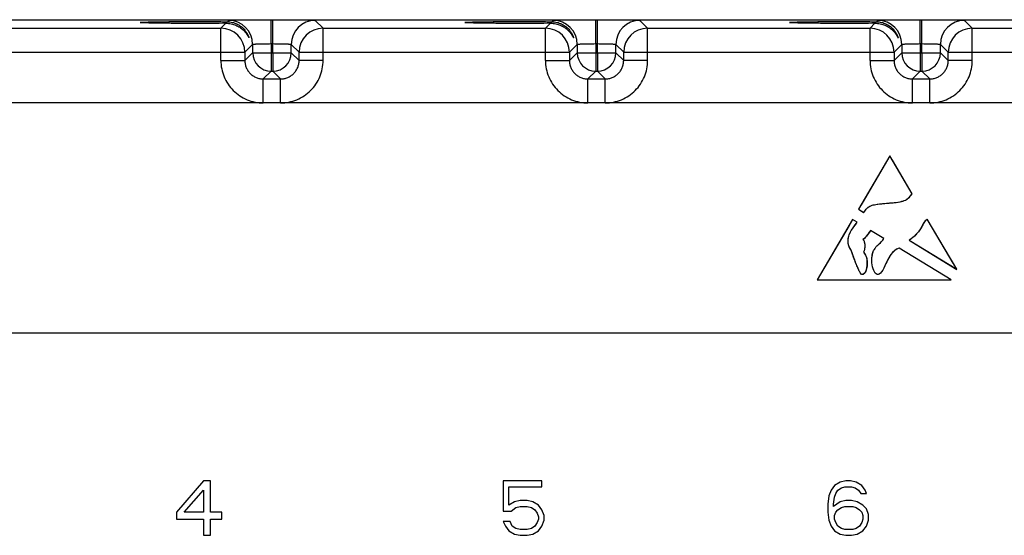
# Model space of a CAD drawing. Header units: inches. Extents: x 0 to 34, y 0 to 22.
# Tile 49 of 59: x 19.5 to 26, y 11.3 to 14.6. Entities that reach past the tile are written whole.
import ezdxf

# ---------------------------------------------------------------- set-up
doc = ezdxf.new("R2010")
doc.units = ezdxf.units.IN
doc.header["$LTSCALE"] = 1.87
doc.header["$MEASUREMENT"] = 0
doc.layers.get('0').update_dxf_attribs({"linetype": 'CONTINUOUS'})
doc.layers.add('03___PRT_ALL_CURVES', color=7, linetype='CONTINUOUS')

msp = doc.modelspace()

# ---------------------------------------------------------------- linework, layer by layer
at = {"color": 7, "linetype": 'CONTINUOUS'}
for p, q in [((13.3244, 14.6363), (30.0249, 14.6363)), ((20.8573, 14.5807), (20.8895, 14.6129)), ((20.8995, 14.6229), (20.908, 14.6314)), ((21.1839, 14.4802), (21.1839, 14.6361)), ((21.1839, 14.6361), (21.1951, 14.6361)), ((21.1951, 14.4802), (21.1951, 14.6361)), ((21.471, 14.6314), (21.5217, 14.5807)), ((22.9673, 14.5807), (22.9995, 14.6129)), ((23.0095, 14.6229), (23.018, 14.6314)), ((23.2939, 14.6361), (23.3051, 14.6361)), ((23.2939, 14.4802), (23.2939, 14.6361)), ((23.3051, 14.4802), (23.3051, 14.6361)), ((23.581, 14.6314), (23.6317, 14.5807)), ((25.0773, 14.5807), (25.1095, 14.6129)), ((25.1195, 14.6229), (25.128, 14.6314)), ((25.4039, 14.6361), (25.4151, 14.6361)), ((25.4039, 14.4802), (25.4039, 14.6361)), ((25.4151, 14.4802), (25.4151, 14.6361)), ((25.691, 14.6314), (25.7417, 14.5807)), ((19.4117, 14.5807), (20.8573, 14.5807)), ((20.8573, 14.3707), (20.8573, 14.5807)), ((21.5217, 14.5807), (22.9673, 14.5807)), ((21.5217, 14.3707), (21.5217, 14.5807)), ((22.9673, 14.3707), (22.9673, 14.5807)), ((23.6317, 14.5807), (25.0773, 14.5807)), ((23.6317, 14.3707), (23.6317, 14.5807)), ((25.0773, 14.3707), (25.0773, 14.5807)), ((25.7417, 14.5807), (27.1873, 14.5807)), ((25.7417, 14.3707), (25.7417, 14.5807)), ((21.0639, 14.4755), (21.0132, 14.4247)), ((21.0639, 14.4755), (21.0639, 14.4214)), ((21.1839, 14.4802), (21.1839, 14.4214)), ((21.1839, 14.4802), (21.1951, 14.4802)), ((21.1951, 14.4214), (21.1951, 14.4802)), ((21.315, 14.4214), (21.315, 14.4755)), ((21.315, 14.4755), (21.3658, 14.4247)), ((23.1739, 14.4755), (23.1232, 14.4247)), ((23.1739, 14.4755), (23.1739, 14.4214)), ((23.2939, 14.4802), (23.3051, 14.4802)), ((23.2939, 14.4802), (23.2939, 14.4214)), ((23.3051, 14.4214), (23.3051, 14.4802)), ((23.425, 14.4214), (23.425, 14.4755)), ((23.425, 14.4755), (23.4758, 14.4247)), ((25.2839, 14.4755), (25.2332, 14.4247)), ((25.2839, 14.4755), (25.2839, 14.4214)), ((25.4039, 14.4802), (25.4151, 14.4802)), ((25.4039, 14.4802), (25.4039, 14.4214)), ((25.4151, 14.4214), (25.4151, 14.4802)), ((25.535, 14.4214), (25.535, 14.4755)), ((25.535, 14.4755), (25.5858, 14.4247)), ((19.2558, 14.4247), (21.0132, 14.4247)), ((21.0132, 14.4247), (21.0132, 14.3707)), ((21.0639, 14.4214), (21.0132, 14.3707)), ((21.0639, 14.4214), (21.315, 14.4214)), ((21.1839, 14.4214), (21.1839, 14.3014)), ((21.1951, 14.4214), (21.1951, 14.3014)), ((21.315, 14.4214), (21.3658, 14.3707)), ((21.3658, 14.3707), (21.3658, 14.4247)), ((21.3658, 14.4247), (23.1232, 14.4247)), ((23.1232, 14.4247), (23.1232, 14.3707)), ((23.1739, 14.4214), (23.1232, 14.3707)), ((23.1739, 14.4214), (23.425, 14.4214)), ((23.2939, 14.4214), (23.2939, 14.3014)), ((23.3051, 14.4214), (23.3051, 14.3014)), ((23.425, 14.4214), (23.4758, 14.3707)), ((23.4758, 14.4247), (25.2332, 14.4247)), ((23.4758, 14.3707), (23.4758, 14.4247)), ((25.2332, 14.4247), (25.2332, 14.3707)), ((25.2839, 14.4214), (25.2332, 14.3707)), ((25.2839, 14.4214), (25.535, 14.4214)), ((25.4039, 14.4214), (25.4039, 14.3014)), ((25.4151, 14.4214), (25.4151, 14.3014)), ((25.535, 14.4214), (25.5858, 14.3707)), ((25.5858, 14.4247), (27.3432, 14.4247)), ((25.5858, 14.3707), (25.5858, 14.4247)), ((20.8573, 14.3707), (21.0132, 14.3707)), ((21.5217, 14.3707), (21.3658, 14.3707)), ((22.9673, 14.3707), (23.1232, 14.3707)), ((23.6317, 14.3707), (23.4758, 14.3707)), ((25.0773, 14.3707), (25.2332, 14.3707)), ((25.7417, 14.3707), (25.5858, 14.3707)), ((21.1839, 14.3014), (21.1332, 14.2507)), ((21.1839, 14.3014), (21.1951, 14.3014)), ((21.1951, 14.3014), (21.2458, 14.2507)), ((23.2939, 14.3014), (23.2432, 14.2507)), ((23.2939, 14.3014), (23.3051, 14.3014)), ((23.3051, 14.3014), (23.3558, 14.2507)), ((25.4039, 14.3014), (25.3532, 14.2507)), ((25.4039, 14.3014), (25.4151, 14.3014)), ((25.4151, 14.3014), (25.4658, 14.2507)), ((21.1332, 14.2507), (21.2458, 14.2507)), ((21.1332, 14.0947), (21.1332, 14.2507)), ((21.2458, 14.0947), (21.2458, 14.2507)), ((23.2432, 14.2507), (23.3558, 14.2507)), ((23.2432, 14.0947), (23.2432, 14.2507)), ((23.3558, 14.0947), (23.3558, 14.2507)), ((25.3532, 14.2507), (25.4658, 14.2507)), ((25.3532, 14.0947), (25.3532, 14.2507)), ((25.4658, 14.0947), (25.4658, 14.2507)), ((29.7792, 14.0947), (13.5587, 14.0947)), ((25.2071, 13.7507), (25.0031, 13.4025)), ((25.3522, 13.5038), (25.2071, 13.7507)), ((25.0031, 13.4025), (25.0375, 13.3815)), ((24.9639, 13.3364), (24.733, 12.9433)), ((24.9944, 13.3178), (24.9639, 13.3364)), ((25.6412, 13.0121), (25.4497, 13.3375)), ((25.1679, 13.2114), (25.0801, 13.2653)), ((25.3325, 13.2006), (25.6412, 13.0121)), ((25.1004, 13.1334), (25.1023, 13.1371)), ((25.1023, 13.1371), (25.1076, 13.1433)), ((25.6051, 12.9433), (25.2671, 13.1505)), ((24.733, 12.9433), (25.6051, 12.9433)), ((13.5587, 12.5987), (29.7792, 12.5987)), ((20.745, 11.6351), (20.5678, 11.4316)), ((20.7893, 11.6351), (20.745, 11.6351)), ((20.7893, 11.4316), (20.7893, 11.6351)), ((22.9436, 11.6351), (22.6926, 11.6351)), ((22.6926, 11.6351), (22.6926, 11.4391)), ((22.7295, 11.5974), (22.9436, 11.5974)), ((22.7295, 11.4768), (22.7295, 11.5974)), ((22.9436, 11.5974), (22.9436, 11.6351)), ((24.8469, 11.605), (24.8248, 11.5748)), ((24.8838, 11.6276), (24.8469, 11.605)), ((24.869, 11.5748), (24.8912, 11.5899)), ((24.9207, 11.6351), (24.8838, 11.6276)), ((24.8912, 11.5899), (24.9133, 11.5974)), ((24.9133, 11.5974), (24.9576, 11.5974)), ((24.9502, 11.6351), (24.9207, 11.6351)), ((24.9872, 11.6276), (24.9502, 11.6351)), ((24.9576, 11.5974), (24.9798, 11.5899)), ((24.9798, 11.5899), (25.0019, 11.5748)), ((25.0241, 11.605), (24.9872, 11.6276)), ((25.0462, 11.5748), (25.0241, 11.605)), ((20.6195, 11.4316), (20.745, 11.5748)), ((20.745, 11.5748), (20.745, 11.4316)), ((24.81, 11.5371), (24.8026, 11.4844)), ((24.8248, 11.5748), (24.81, 11.5371)), ((24.8395, 11.4844), (24.8469, 11.5296)), ((24.8469, 11.5296), (24.8543, 11.5522)), ((24.8543, 11.5522), (24.869, 11.5748)), ((25.0019, 11.5748), (25.0167, 11.5522)), ((25.0167, 11.5522), (25.0536, 11.5522)), ((25.0536, 11.5522), (25.0462, 11.5748)), ((22.7664, 11.4994), (22.7295, 11.4768)), ((22.7443, 11.4391), (22.7738, 11.4617)), ((22.8033, 11.507), (22.7664, 11.4994)), ((22.7738, 11.4617), (22.8033, 11.4693)), ((22.8476, 11.507), (22.8033, 11.507)), ((22.8033, 11.4693), (22.8476, 11.4693)), ((22.8845, 11.4994), (22.8476, 11.507)), ((22.8476, 11.4693), (22.8772, 11.4617)), ((22.8772, 11.4617), (22.8993, 11.4467)), ((22.9214, 11.4768), (22.8845, 11.4994)), ((22.9436, 11.4467), (22.9214, 11.4768)), ((24.8026, 11.4844), (24.8026, 11.4316)), ((24.8838, 11.4994), (24.8395, 11.4693)), ((24.8395, 11.4693), (24.8395, 11.4844)), ((24.869, 11.4467), (24.8912, 11.4617)), ((24.9207, 11.507), (24.8838, 11.4994)), ((24.8912, 11.4617), (24.9133, 11.4693)), ((24.9133, 11.4693), (24.965, 11.4693)), ((24.9576, 11.507), (24.9207, 11.507)), ((24.9945, 11.4994), (24.9576, 11.507)), ((24.965, 11.4693), (24.9872, 11.4617)), ((24.9872, 11.4617), (25.0093, 11.4467)), ((25.0314, 11.4768), (24.9945, 11.4994)), ((25.0536, 11.4542), (25.0314, 11.4768)), ((20.5678, 11.4316), (20.5678, 11.3863)), ((20.745, 11.4316), (20.6195, 11.4316)), ((20.8631, 11.4316), (20.7893, 11.4316)), ((20.8631, 11.3863), (20.8631, 11.4316)), ((22.6926, 11.4391), (22.7443, 11.4391)), ((22.8993, 11.4467), (22.9141, 11.424)), ((22.9141, 11.424), (22.9214, 11.4014)), ((22.9214, 11.4014), (22.9214, 11.3863)), ((22.9584, 11.409), (22.9436, 11.4467)), ((22.9584, 11.3788), (22.9584, 11.409)), ((24.8026, 11.4316), (24.81, 11.3788)), ((24.8469, 11.409), (24.8543, 11.4316)), ((24.8469, 11.3863), (24.8469, 11.409)), ((24.8543, 11.4316), (24.869, 11.4467)), ((25.0093, 11.4467), (25.0241, 11.4316)), ((25.0241, 11.4316), (25.0314, 11.409)), ((25.0314, 11.409), (25.0314, 11.3863)), ((25.0684, 11.4165), (25.0536, 11.4542)), ((25.0684, 11.3788), (25.0684, 11.4165)), ((20.5678, 11.3863), (20.745, 11.3863)), ((20.745, 11.3863), (20.745, 11.2808)), ((20.7893, 11.3863), (20.8631, 11.3863)), ((20.7893, 11.2808), (20.7893, 11.3863)), ((22.7369, 11.3713), (22.6926, 11.3713)), ((22.6926, 11.3713), (22.7074, 11.3411)), ((22.7074, 11.3411), (22.7295, 11.311)), ((22.7517, 11.3411), (22.7369, 11.3713)), ((22.7738, 11.326), (22.7517, 11.3411)), ((22.8993, 11.3411), (22.8772, 11.326)), ((22.9141, 11.3637), (22.8993, 11.3411)), ((22.9214, 11.3863), (22.9141, 11.3637)), ((22.9214, 11.311), (22.9436, 11.3411)), ((22.9436, 11.3411), (22.9584, 11.3788)), ((24.81, 11.3788), (24.8248, 11.3411)), ((24.8248, 11.3411), (24.8469, 11.311)), ((24.8543, 11.3637), (24.8469, 11.3863)), ((24.869, 11.3411), (24.8543, 11.3637)), ((24.8912, 11.326), (24.869, 11.3411)), ((25.0093, 11.3411), (24.9872, 11.326)), ((25.0241, 11.3637), (25.0093, 11.3411)), ((25.0314, 11.3863), (25.0241, 11.3637)), ((25.0314, 11.311), (25.0536, 11.3411)), ((25.0536, 11.3411), (25.0684, 11.3788)), ((20.745, 11.2808), (20.7893, 11.2808)), ((22.7295, 11.311), (22.7664, 11.2883)), ((22.7664, 11.2883), (22.8033, 11.2808)), ((22.8033, 11.3185), (22.7738, 11.326)), ((22.8476, 11.3185), (22.8033, 11.3185)), ((22.8033, 11.2808), (22.8476, 11.2808)), ((22.8772, 11.326), (22.8476, 11.3185)), ((22.8476, 11.2808), (22.8845, 11.2883)), ((22.8845, 11.2883), (22.9214, 11.311)), ((24.8469, 11.311), (24.8838, 11.2883)), ((24.8838, 11.2883), (24.9207, 11.2808)), ((24.9133, 11.3185), (24.8912, 11.326)), ((24.965, 11.3185), (24.9133, 11.3185)), ((24.9207, 11.2808), (24.9576, 11.2808)), ((24.9576, 11.2808), (24.9945, 11.2883)), ((24.9872, 11.326), (24.965, 11.3185)), ((24.9945, 11.2883), (25.0314, 11.311))]:
    msp.add_line(p, q, dxfattribs=at)
for centre, radius, start, end in [((20.9079, 14.4754), 0.156, 0.02094, 89.97906), ((21.4711, 14.4754), 0.156, 90.02093, 179.97907), ((23.0179, 14.4754), 0.156, 0.02094, 89.97906), ((23.5811, 14.4754), 0.156, 90.02093, 179.97907), ((25.1279, 14.4754), 0.156, 0.02094, 89.97906), ((25.6911, 14.4754), 0.156, 90.02093, 179.97907), ((20.8572, 14.4247), 0.156, 0.02094, 89.97906), ((21.5218, 14.4247), 0.156, 90.02093, 179.97907), ((22.9672, 14.4247), 0.156, 0.02094, 89.97906), ((23.6318, 14.4247), 0.156, 90.02093, 179.97907), ((25.0772, 14.4247), 0.156, 0.02094, 89.97906), ((25.7418, 14.4247), 0.156, 90.02093, 179.97907), ((21.184, 14.4214), 0.12, 180.02099, 269.97901), ((21.195, 14.4214), 0.12, 270.021, 359.979), ((23.294, 14.4214), 0.12, 180.02099, 269.97901), ((23.305, 14.4214), 0.12, 270.021, 359.979), ((25.404, 14.4214), 0.12, 180.02099, 269.97901), ((25.415, 14.4214), 0.12, 270.021, 359.979)]:
    msp.add_arc(centre, radius, start, end, dxfattribs=at)
for points, knots in [([(20.3331, 14.618), (20.3331, 14.6181), (20.3335, 14.6183), (20.3341, 14.6184), (20.3352, 14.6187), (20.3366, 14.6188), (20.3385, 14.6191), (20.3419, 14.6194), (20.3471, 14.6197), (20.3546, 14.6201), (20.3636, 14.6205), (20.3743, 14.6209), (20.3864, 14.6212), (20.3999, 14.6216), (20.4149, 14.6219), (20.4311, 14.6223), (20.4551, 14.6227), (20.4877, 14.6231), (20.5296, 14.6235), (20.5745, 14.6239), (20.6216, 14.6241), (20.6699, 14.6242), (20.7341, 14.6242), (20.8107, 14.6239), (20.871, 14.6233), (20.8995, 14.6229)], [0, 0, 0, 0, 0.000527, 0.001708, 0.003612, 0.006247, 0.009612, 0.013706, 0.02406, 0.037276, 0.053316, 0.072106, 0.09354, 0.117502, 0.143877, 0.172556, 0.203414, 0.271045, 0.345417, 0.425153, 0.50873, 0.594532, 0.680934, 0.848958, 1, 1, 1, 1]), ([(20.8895, 14.6129), (20.8609, 14.6125), (20.8009, 14.612), (20.7249, 14.6118), (20.6615, 14.6118), (20.6141, 14.6119), (20.5681, 14.6121), (20.5243, 14.6125), (20.4834, 14.6129), (20.4517, 14.6133), (20.4283, 14.6138), (20.4125, 14.6141), (20.398, 14.6144), (20.3849, 14.6147), (20.3731, 14.6151), (20.3628, 14.6155), (20.354, 14.6159), (20.3467, 14.6163), (20.3417, 14.6166), (20.3384, 14.6169), (20.3366, 14.6171), (20.3351, 14.6173), (20.3341, 14.6175), (20.3335, 14.6177), (20.3331, 14.6179), (20.3331, 14.618)], [0, 0, 0, 0, 0.153931, 0.323259, 0.409812, 0.495497, 0.578742, 0.657983, 0.731767, 0.798767, 0.829306, 0.857675, 0.883759, 0.90745, 0.928637, 0.947208, 0.963061, 0.976127, 0.986373, 0.990428, 0.993765, 0.996382, 0.998278, 0.999463, 1, 1, 1, 1]), ([(20.8895, 14.6129), (20.9011, 14.613), (20.9235, 14.6109), (20.9496, 14.6028), (20.968, 14.594), (20.9802, 14.5868), (20.9913, 14.5788), (21.0012, 14.5704), (21.01, 14.5617), (21.0177, 14.5529), (21.0232, 14.5455), (21.0271, 14.5398), (21.0297, 14.5357), (21.032, 14.5318), (21.0341, 14.5283), (21.0356, 14.5255), (21.0366, 14.5235), (21.0373, 14.5222), (21.038, 14.521), (21.0385, 14.52), (21.039, 14.5192), (21.0393, 14.5186), (21.0396, 14.5181), (21.0398, 14.5179), (21.0399, 14.5178), (21.04, 14.5178), (21.0401, 14.5179), (21.0401, 14.518), (21.0401, 14.5181)], [0, 0, 0, 0, 0.185602, 0.354705, 0.433688, 0.509226, 0.581487, 0.650548, 0.716303, 0.778445, 0.836412, 0.863549, 0.88924, 0.913229, 0.935208, 0.954765, 0.96348, 0.971398, 0.978439, 0.984527, 0.989584, 0.993548, 0.996366, 0.997337, 0.998023, 0.998464, 0.998798, 1, 1, 1, 1]), ([(20.8995, 14.6229), (20.9106, 14.6228), (20.9318, 14.6201), (20.9607, 14.61), (20.9849, 14.5958), (21.0016, 14.5815), (21.0127, 14.5693), (21.0197, 14.5602), (21.0257, 14.5511), (21.0307, 14.5423), (21.0341, 14.5352), (21.0363, 14.53), (21.0376, 14.5266), (21.0387, 14.5236), (21.0394, 14.5212), (21.0399, 14.5194), (21.0401, 14.5184), (21.0401, 14.5181)], [0, 0, 0, 0, 0.177004, 0.338551, 0.486972, 0.624109, 0.688639, 0.750217, 0.808471, 0.862726, 0.911754, 0.933686, 0.953421, 0.970475, 0.984302, 0.99431, 1, 1, 1, 1]), ([(20.908, 14.6314), (20.908, 14.6315), (20.9082, 14.6316), (20.9088, 14.6317), (20.91, 14.6319), (20.9118, 14.6321), (20.9143, 14.6324), (20.9174, 14.6326), (20.9212, 14.6328), (20.9256, 14.633), (20.9326, 14.6333), (20.9429, 14.6337), (20.9569, 14.6341), (20.973, 14.6344), (20.9911, 14.6348), (21.011, 14.6351), (21.0326, 14.6354), (21.0556, 14.6356), (21.0884, 14.6359), (21.1313, 14.6361), (21.1662, 14.6361), (21.1839, 14.6361)], [0, 0, 0, 0, 0.000833, 0.002206, 0.006659, 0.013424, 0.022497, 0.033865, 0.047502, 0.063379, 0.081459, 0.124054, 0.174892, 0.233495, 0.299314, 0.37173, 0.450061, 0.533571, 0.621473, 0.807112, 1, 1, 1, 1]), ([(21.1951, 14.6361), (21.2128, 14.6361), (21.2477, 14.6361), (21.2906, 14.6359), (21.3234, 14.6356), (21.3464, 14.6354), (21.368, 14.6351), (21.3879, 14.6348), (21.406, 14.6344), (21.4221, 14.6341), (21.4361, 14.6337), (21.4464, 14.6333), (21.4534, 14.633), (21.4578, 14.6328), (21.4616, 14.6326), (21.4647, 14.6324), (21.4672, 14.6321), (21.469, 14.6319), (21.4702, 14.6317), (21.4708, 14.6316), (21.471, 14.6315), (21.471, 14.6314)], [0, 0, 0, 0, 0.192888, 0.378527, 0.466429, 0.549939, 0.62827, 0.700686, 0.766505, 0.825108, 0.875946, 0.918541, 0.936621, 0.952498, 0.966135, 0.977503, 0.986576, 0.993341, 0.997794, 0.999167, 1, 1, 1, 1]), ([(22.4431, 14.618), (22.4431, 14.6181), (22.4435, 14.6183), (22.4441, 14.6184), (22.4452, 14.6187), (22.4466, 14.6188), (22.4485, 14.6191), (22.4519, 14.6194), (22.4571, 14.6197), (22.4646, 14.6201), (22.4736, 14.6205), (22.4843, 14.6209), (22.4964, 14.6212), (22.5099, 14.6216), (22.5249, 14.6219), (22.5411, 14.6223), (22.5651, 14.6227), (22.5977, 14.6231), (22.6396, 14.6235), (22.6845, 14.6239), (22.7316, 14.6241), (22.7799, 14.6242), (22.8441, 14.6242), (22.9207, 14.6239), (22.981, 14.6233), (23.0095, 14.6229)], [0, 0, 0, 0, 0.000527, 0.001708, 0.003612, 0.006247, 0.009612, 0.013706, 0.02406, 0.037276, 0.053316, 0.072106, 0.09354, 0.117502, 0.143877, 0.172556, 0.203414, 0.271045, 0.345417, 0.425153, 0.50873, 0.594532, 0.680934, 0.848958, 1, 1, 1, 1]), ([(22.9995, 14.6129), (22.9709, 14.6125), (22.9109, 14.612), (22.8349, 14.6118), (22.7715, 14.6118), (22.7241, 14.6119), (22.6781, 14.6121), (22.6343, 14.6125), (22.5934, 14.6129), (22.5617, 14.6133), (22.5383, 14.6138), (22.5225, 14.6141), (22.508, 14.6144), (22.4949, 14.6147), (22.4831, 14.6151), (22.4728, 14.6155), (22.464, 14.6159), (22.4567, 14.6163), (22.4517, 14.6166), (22.4484, 14.6169), (22.4466, 14.6171), (22.4451, 14.6173), (22.4441, 14.6175), (22.4435, 14.6177), (22.4431, 14.6179), (22.4431, 14.618)], [0, 0, 0, 0, 0.153931, 0.323259, 0.409812, 0.495497, 0.578742, 0.657983, 0.731767, 0.798767, 0.829306, 0.857675, 0.883759, 0.90745, 0.928637, 0.947208, 0.963061, 0.976127, 0.986373, 0.990428, 0.993765, 0.996382, 0.998278, 0.999463, 1, 1, 1, 1]), ([(22.9995, 14.6129), (23.0111, 14.613), (23.0335, 14.6109), (23.0596, 14.6028), (23.078, 14.594), (23.0902, 14.5868), (23.1013, 14.5788), (23.1112, 14.5704), (23.12, 14.5617), (23.1277, 14.5529), (23.1332, 14.5455), (23.1371, 14.5398), (23.1397, 14.5357), (23.142, 14.5318), (23.1441, 14.5283), (23.1456, 14.5255), (23.1466, 14.5235), (23.1473, 14.5222), (23.148, 14.521), (23.1485, 14.52), (23.149, 14.5192), (23.1493, 14.5186), (23.1496, 14.5181), (23.1498, 14.5179), (23.1499, 14.5178), (23.15, 14.5178), (23.1501, 14.5179), (23.1501, 14.518), (23.1501, 14.5181)], [0, 0, 0, 0, 0.185602, 0.354705, 0.433688, 0.509226, 0.581487, 0.650548, 0.716303, 0.778445, 0.836412, 0.863549, 0.88924, 0.913229, 0.935208, 0.954765, 0.96348, 0.971398, 0.978439, 0.984527, 0.989584, 0.993548, 0.996366, 0.997337, 0.998023, 0.998464, 0.998798, 1, 1, 1, 1]), ([(23.0095, 14.6229), (23.0206, 14.6228), (23.0418, 14.6201), (23.0707, 14.61), (23.0949, 14.5958), (23.1116, 14.5815), (23.1227, 14.5693), (23.1297, 14.5602), (23.1357, 14.5511), (23.1407, 14.5423), (23.1441, 14.5352), (23.1463, 14.53), (23.1476, 14.5266), (23.1487, 14.5236), (23.1494, 14.5212), (23.1499, 14.5194), (23.1501, 14.5184), (23.1501, 14.5181)], [0, 0, 0, 0, 0.177004, 0.338551, 0.486971, 0.624109, 0.688639, 0.750217, 0.808471, 0.862726, 0.911754, 0.933686, 0.953421, 0.970475, 0.984302, 0.99431, 1, 1, 1, 1]), ([(23.018, 14.6314), (23.018, 14.6315), (23.0182, 14.6316), (23.0188, 14.6317), (23.02, 14.6319), (23.0218, 14.6321), (23.0243, 14.6324), (23.0274, 14.6326), (23.0312, 14.6328), (23.0356, 14.633), (23.0426, 14.6333), (23.0529, 14.6337), (23.0669, 14.6341), (23.083, 14.6344), (23.1011, 14.6348), (23.121, 14.6351), (23.1426, 14.6354), (23.1656, 14.6356), (23.1984, 14.6359), (23.2413, 14.6361), (23.2762, 14.6361), (23.2939, 14.6361)], [0, 0, 0, 0, 0.000833, 0.002206, 0.006659, 0.013424, 0.022497, 0.033865, 0.047502, 0.063379, 0.081459, 0.124054, 0.174892, 0.233495, 0.299314, 0.37173, 0.450061, 0.533571, 0.621473, 0.807112, 1, 1, 1, 1]), ([(23.3051, 14.6361), (23.3228, 14.6361), (23.3577, 14.6361), (23.4006, 14.6359), (23.4334, 14.6356), (23.4564, 14.6354), (23.478, 14.6351), (23.4979, 14.6348), (23.516, 14.6344), (23.5321, 14.6341), (23.5461, 14.6337), (23.5564, 14.6333), (23.5634, 14.633), (23.5678, 14.6328), (23.5716, 14.6326), (23.5747, 14.6324), (23.5772, 14.6321), (23.579, 14.6319), (23.5802, 14.6317), (23.5808, 14.6316), (23.581, 14.6315), (23.581, 14.6314)], [0, 0, 0, 0, 0.192888, 0.378527, 0.466429, 0.549939, 0.62827, 0.700686, 0.766505, 0.825108, 0.875946, 0.918541, 0.936621, 0.952498, 0.966135, 0.977503, 0.986576, 0.993341, 0.997794, 0.999167, 1, 1, 1, 1]), ([(24.5531, 14.618), (24.5531, 14.6181), (24.5535, 14.6183), (24.5541, 14.6184), (24.5552, 14.6187), (24.5566, 14.6188), (24.5585, 14.6191), (24.5619, 14.6194), (24.5671, 14.6197), (24.5746, 14.6201), (24.5836, 14.6205), (24.5943, 14.6209), (24.6064, 14.6212), (24.6199, 14.6216), (24.6349, 14.6219), (24.6511, 14.6223), (24.6751, 14.6227), (24.7077, 14.6231), (24.7496, 14.6235), (24.7945, 14.6239), (24.8416, 14.6241), (24.8899, 14.6242), (24.9541, 14.6242), (25.0307, 14.6239), (25.091, 14.6233), (25.1195, 14.6229)], [0, 0, 0, 0, 0.000527, 0.001708, 0.003612, 0.006247, 0.009612, 0.013706, 0.02406, 0.037276, 0.053316, 0.072106, 0.09354, 0.117502, 0.143877, 0.172556, 0.203414, 0.271045, 0.345417, 0.425153, 0.50873, 0.594532, 0.680934, 0.848958, 1, 1, 1, 1]), ([(25.1095, 14.6129), (25.0809, 14.6125), (25.0209, 14.612), (24.9449, 14.6118), (24.8815, 14.6118), (24.8341, 14.6119), (24.7881, 14.6121), (24.7443, 14.6125), (24.7034, 14.6129), (24.6717, 14.6133), (24.6483, 14.6138), (24.6325, 14.6141), (24.618, 14.6144), (24.6049, 14.6147), (24.5931, 14.6151), (24.5828, 14.6155), (24.574, 14.6159), (24.5667, 14.6163), (24.5617, 14.6166), (24.5584, 14.6169), (24.5566, 14.6171), (24.5551, 14.6173), (24.5541, 14.6175), (24.5535, 14.6177), (24.5531, 14.6179), (24.5531, 14.618)], [0, 0, 0, 0, 0.153931, 0.323259, 0.409812, 0.495497, 0.578742, 0.657983, 0.731767, 0.798767, 0.829306, 0.857675, 0.883759, 0.90745, 0.928637, 0.947208, 0.963061, 0.976127, 0.986373, 0.990428, 0.993765, 0.996382, 0.998278, 0.999463, 1, 1, 1, 1]), ([(25.1095, 14.6129), (25.1211, 14.613), (25.1435, 14.6109), (25.1696, 14.6028), (25.188, 14.594), (25.2002, 14.5868), (25.2113, 14.5788), (25.2212, 14.5704), (25.23, 14.5617), (25.2377, 14.5529), (25.2432, 14.5455), (25.2471, 14.5398), (25.2497, 14.5357), (25.252, 14.5318), (25.2541, 14.5283), (25.2556, 14.5255), (25.2566, 14.5235), (25.2573, 14.5222), (25.258, 14.521), (25.2585, 14.52), (25.259, 14.5192), (25.2593, 14.5186), (25.2596, 14.5181), (25.2598, 14.5179), (25.2599, 14.5178), (25.26, 14.5178), (25.2601, 14.5179), (25.2601, 14.518), (25.2601, 14.5181)], [0, 0, 0, 0, 0.185602, 0.354705, 0.433688, 0.509226, 0.581487, 0.650548, 0.716303, 0.778445, 0.836412, 0.863549, 0.88924, 0.913229, 0.935208, 0.954765, 0.96348, 0.971398, 0.978439, 0.984527, 0.989584, 0.993548, 0.996366, 0.997337, 0.998023, 0.998464, 0.998798, 1, 1, 1, 1]), ([(25.1195, 14.6229), (25.1306, 14.6228), (25.1518, 14.6201), (25.1807, 14.61), (25.2049, 14.5958), (25.2216, 14.5815), (25.2327, 14.5693), (25.2397, 14.5602), (25.2457, 14.5511), (25.2507, 14.5423), (25.2541, 14.5352), (25.2563, 14.53), (25.2576, 14.5266), (25.2587, 14.5236), (25.2594, 14.5212), (25.2599, 14.5194), (25.2601, 14.5184), (25.2601, 14.5181)], [0, 0, 0, 0, 0.177001, 0.338548, 0.486968, 0.624102, 0.688638, 0.750219, 0.80847, 0.862725, 0.911753, 0.933689, 0.953421, 0.970477, 0.984302, 0.994311, 1, 1, 1, 1]), ([(25.128, 14.6314), (25.128, 14.6315), (25.1282, 14.6316), (25.1288, 14.6317), (25.13, 14.6319), (25.1318, 14.6321), (25.1343, 14.6324), (25.1374, 14.6326), (25.1412, 14.6328), (25.1456, 14.633), (25.1526, 14.6333), (25.1629, 14.6337), (25.1769, 14.6341), (25.193, 14.6344), (25.2111, 14.6348), (25.231, 14.6351), (25.2526, 14.6354), (25.2756, 14.6356), (25.3084, 14.6359), (25.3513, 14.6361), (25.3862, 14.6361), (25.4039, 14.6361)], [0, 0, 0, 0, 0.000833, 0.002206, 0.006659, 0.013424, 0.022497, 0.033865, 0.047502, 0.063379, 0.081459, 0.124054, 0.174892, 0.233495, 0.299314, 0.37173, 0.450061, 0.533571, 0.621473, 0.807112, 1, 1, 1, 1]), ([(25.4151, 14.6361), (25.4328, 14.6361), (25.4677, 14.6361), (25.5106, 14.6359), (25.5434, 14.6356), (25.5664, 14.6354), (25.588, 14.6351), (25.6079, 14.6348), (25.626, 14.6344), (25.6421, 14.6341), (25.6561, 14.6337), (25.6664, 14.6333), (25.6734, 14.633), (25.6778, 14.6328), (25.6816, 14.6326), (25.6847, 14.6324), (25.6872, 14.6321), (25.689, 14.6319), (25.6902, 14.6317), (25.6908, 14.6316), (25.691, 14.6315), (25.691, 14.6314)], [0, 0, 0, 0, 0.192888, 0.378527, 0.466429, 0.549939, 0.62827, 0.700686, 0.766505, 0.825108, 0.875946, 0.918541, 0.936621, 0.952498, 0.966135, 0.977503, 0.986576, 0.993341, 0.997794, 0.999167, 1, 1, 1, 1]), ([(21.0639, 14.4755), (21.064, 14.4756), (21.0643, 14.4757), (21.0648, 14.476), (21.0656, 14.4762), (21.0672, 14.4765), (21.07, 14.4769), (21.074, 14.4773), (21.0791, 14.4777), (21.0852, 14.4781), (21.0922, 14.4785), (21.1001, 14.4788), (21.1087, 14.4791), (21.1216, 14.4795), (21.139, 14.4799), (21.1611, 14.4801), (21.1762, 14.4802), (21.1839, 14.4802)], [0, 0, 0, 0, 0.0028, 0.007571, 0.014535, 0.023746, 0.048911, 0.082935, 0.125537, 0.176335, 0.234863, 0.300579, 0.37287, 0.451061, 0.62216, 0.807461, 1, 1, 1, 1]), ([(21.1951, 14.4802), (21.2028, 14.4802), (21.2179, 14.4801), (21.24, 14.4799), (21.2574, 14.4795), (21.2703, 14.4791), (21.2789, 14.4788), (21.2868, 14.4785), (21.2938, 14.4781), (21.2999, 14.4777), (21.305, 14.4773), (21.309, 14.4769), (21.3118, 14.4765), (21.3134, 14.4762), (21.3142, 14.476), (21.3147, 14.4757), (21.315, 14.4756), (21.315, 14.4755)], [0, 0, 0, 0, 0.192539, 0.37784, 0.548939, 0.62713, 0.699421, 0.765137, 0.823665, 0.874463, 0.917065, 0.951089, 0.976254, 0.985465, 0.992429, 0.9972, 1, 1, 1, 1]), ([(23.1739, 14.4755), (23.174, 14.4756), (23.1743, 14.4757), (23.1748, 14.476), (23.1756, 14.4762), (23.1772, 14.4765), (23.18, 14.4769), (23.184, 14.4773), (23.1891, 14.4777), (23.1952, 14.4781), (23.2022, 14.4785), (23.2101, 14.4788), (23.2187, 14.4791), (23.2316, 14.4795), (23.249, 14.4799), (23.2711, 14.4801), (23.2862, 14.4802), (23.2939, 14.4802)], [0, 0, 0, 0, 0.0028, 0.007571, 0.014535, 0.023746, 0.048911, 0.082935, 0.125537, 0.176335, 0.234863, 0.300579, 0.37287, 0.451061, 0.62216, 0.807461, 1, 1, 1, 1]), ([(23.3051, 14.4802), (23.3128, 14.4802), (23.3279, 14.4801), (23.35, 14.4799), (23.3674, 14.4795), (23.3803, 14.4791), (23.3889, 14.4788), (23.3968, 14.4785), (23.4038, 14.4781), (23.4099, 14.4777), (23.415, 14.4773), (23.419, 14.4769), (23.4218, 14.4765), (23.4234, 14.4762), (23.4242, 14.476), (23.4247, 14.4757), (23.425, 14.4756), (23.425, 14.4755)], [0, 0, 0, 0, 0.192539, 0.37784, 0.548939, 0.62713, 0.699421, 0.765137, 0.823665, 0.874463, 0.917065, 0.951089, 0.976254, 0.985465, 0.992429, 0.9972, 1, 1, 1, 1]), ([(25.2839, 14.4755), (25.284, 14.4756), (25.2843, 14.4757), (25.2848, 14.476), (25.2856, 14.4762), (25.2872, 14.4765), (25.29, 14.4769), (25.294, 14.4773), (25.2991, 14.4777), (25.3052, 14.4781), (25.3122, 14.4785), (25.3201, 14.4788), (25.3287, 14.4791), (25.3416, 14.4795), (25.359, 14.4799), (25.3811, 14.4801), (25.3962, 14.4802), (25.4039, 14.4802)], [0, 0, 0, 0, 0.0028, 0.007571, 0.014535, 0.023746, 0.048911, 0.082935, 0.125537, 0.176335, 0.234863, 0.300579, 0.37287, 0.451061, 0.62216, 0.807461, 1, 1, 1, 1]), ([(25.4151, 14.4802), (25.4228, 14.4802), (25.4379, 14.4801), (25.46, 14.4799), (25.4774, 14.4795), (25.4903, 14.4791), (25.4989, 14.4788), (25.5068, 14.4785), (25.5138, 14.4781), (25.5199, 14.4777), (25.525, 14.4773), (25.529, 14.4769), (25.5318, 14.4765), (25.5334, 14.4762), (25.5342, 14.476), (25.5347, 14.4757), (25.535, 14.4756), (25.535, 14.4755)], [0, 0, 0, 0, 0.192539, 0.37784, 0.548939, 0.62713, 0.699421, 0.765137, 0.823665, 0.874463, 0.917065, 0.951089, 0.976254, 0.985465, 0.992429, 0.9972, 1, 1, 1, 1]), ([(20.8573, 14.3707), (20.8573, 14.3526), (20.8608, 14.3165), (20.8766, 14.2644), (20.9023, 14.2164), (20.9368, 14.1743), (20.9789, 14.1397), (21.0269, 14.1141), (21.079, 14.0983), (21.1152, 14.0947), (21.1332, 14.0947)], [0, 0, 0, 0, 0.124999, 0.25, 0.375, 0.5, 0.625, 0.75, 0.875001, 1, 1, 1, 1]), ([(21.0132, 14.3707), (21.0132, 14.3628), (21.0147, 14.3471), (21.0216, 14.3244), (21.0328, 14.3036), (21.0478, 14.2852), (21.0661, 14.2702), (21.087, 14.2591), (21.1096, 14.2522), (21.1254, 14.2507), (21.1332, 14.2507)], [0, 0, 0, 0, 0.124985, 0.249983, 0.374989, 0.5, 0.625011, 0.750017, 0.875015, 1, 1, 1, 1]), ([(21.2458, 14.0947), (21.2638, 14.0947), (21.3, 14.0983), (21.3521, 14.1141), (21.4001, 14.1397), (21.4422, 14.1743), (21.4767, 14.2164), (21.5024, 14.2644), (21.5182, 14.3165), (21.5217, 14.3526), (21.5217, 14.3707)], [0, 0, 0, 0, 0.124999, 0.25, 0.375, 0.5, 0.625, 0.75, 0.875001, 1, 1, 1, 1]), ([(21.2458, 14.2507), (21.2536, 14.2507), (21.2694, 14.2522), (21.292, 14.2591), (21.3129, 14.2702), (21.3312, 14.2852), (21.3462, 14.3036), (21.3574, 14.3244), (21.3643, 14.3471), (21.3658, 14.3628), (21.3658, 14.3707)], [0, 0, 0, 0, 0.124985, 0.249983, 0.374989, 0.5, 0.625011, 0.750017, 0.875015, 1, 1, 1, 1]), ([(22.9673, 14.3707), (22.9673, 14.3526), (22.9708, 14.3165), (22.9866, 14.2644), (23.0123, 14.2164), (23.0468, 14.1743), (23.0889, 14.1397), (23.1369, 14.1141), (23.189, 14.0983), (23.2252, 14.0947), (23.2432, 14.0947)], [0, 0, 0, 0, 0.124999, 0.25, 0.375, 0.5, 0.625, 0.75, 0.875001, 1, 1, 1, 1]), ([(23.1232, 14.3707), (23.1232, 14.3628), (23.1247, 14.3471), (23.1316, 14.3244), (23.1428, 14.3036), (23.1578, 14.2852), (23.1761, 14.2702), (23.197, 14.2591), (23.2196, 14.2522), (23.2354, 14.2507), (23.2432, 14.2507)], [0, 0, 0, 0, 0.124985, 0.249983, 0.374989, 0.5, 0.625011, 0.750017, 0.875015, 1, 1, 1, 1]), ([(23.3558, 14.0947), (23.3738, 14.0947), (23.41, 14.0983), (23.4621, 14.1141), (23.5101, 14.1397), (23.5522, 14.1743), (23.5867, 14.2164), (23.6124, 14.2644), (23.6282, 14.3165), (23.6317, 14.3526), (23.6317, 14.3707)], [0, 0, 0, 0, 0.124999, 0.25, 0.375, 0.5, 0.625, 0.75, 0.875001, 1, 1, 1, 1]), ([(23.3558, 14.2507), (23.3636, 14.2507), (23.3794, 14.2522), (23.402, 14.2591), (23.4229, 14.2702), (23.4412, 14.2852), (23.4562, 14.3036), (23.4674, 14.3244), (23.4743, 14.3471), (23.4758, 14.3628), (23.4758, 14.3707)], [0, 0, 0, 0, 0.124985, 0.249983, 0.374989, 0.5, 0.625011, 0.750017, 0.875015, 1, 1, 1, 1]), ([(25.0773, 14.3707), (25.0773, 14.3526), (25.0808, 14.3165), (25.0966, 14.2644), (25.1223, 14.2164), (25.1568, 14.1743), (25.1989, 14.1397), (25.2469, 14.1141), (25.299, 14.0983), (25.3352, 14.0947), (25.3532, 14.0947)], [0, 0, 0, 0, 0.124999, 0.25, 0.375, 0.5, 0.625, 0.75, 0.875001, 1, 1, 1, 1]), ([(25.2332, 14.3707), (25.2332, 14.3628), (25.2347, 14.3471), (25.2416, 14.3244), (25.2528, 14.3036), (25.2678, 14.2852), (25.2861, 14.2702), (25.307, 14.2591), (25.3296, 14.2522), (25.3454, 14.2507), (25.3532, 14.2507)], [0, 0, 0, 0, 0.124985, 0.249983, 0.374989, 0.5, 0.625011, 0.750017, 0.875015, 1, 1, 1, 1]), ([(25.4658, 14.0947), (25.4838, 14.0947), (25.52, 14.0983), (25.5721, 14.1141), (25.6201, 14.1397), (25.6622, 14.1743), (25.6967, 14.2164), (25.7224, 14.2644), (25.7382, 14.3165), (25.7417, 14.3526), (25.7417, 14.3707)], [0, 0, 0, 0, 0.124999, 0.25, 0.375, 0.5, 0.625, 0.75, 0.875001, 1, 1, 1, 1]), ([(25.4658, 14.2507), (25.4736, 14.2507), (25.4894, 14.2522), (25.512, 14.2591), (25.5329, 14.2702), (25.5512, 14.2852), (25.5662, 14.3036), (25.5774, 14.3244), (25.5843, 14.3471), (25.5858, 14.3628), (25.5858, 14.3707)], [0, 0, 0, 0, 0.124985, 0.249983, 0.374989, 0.5, 0.625011, 0.750017, 0.875015, 1, 1, 1, 1]), ([(25.0375, 13.3815), (25.053, 13.4061), (25.0744, 13.4343), (25.2007, 13.4418), (25.3122, 13.4545), (25.3325, 13.4809), (25.3522, 13.5038)], [0, 0, 0, 0, 0.273722, 0.547443, 0.773722, 1, 1, 1, 1]), ([(24.9547, 13.1357), (24.9318, 13.1664), (24.9318, 13.2278), (24.958, 13.2729), (24.9944, 13.3178)], [0, 0, 0, 0, 0.540598, 1, 1, 1, 1]), ([(25.4497, 13.3375), (25.4204, 13.3187), (25.4239, 13.2846), (25.3641, 13.224), (25.3325, 13.2006)], [0, 0, 0, 0, 0.539324, 1, 1, 1, 1]), ([(25.2671, 13.1505), (25.218, 13.131), (25.1816, 13.0487), (25.1284, 12.9402), (25.0853, 13.0321), (25.0894, 13.0909), (25.0924, 13.1065)], [0, 0, 0, 0, 0.322611, 0.645222, 0.8881, 1, 1, 1, 1]), ([(25.0568, 13.023), (25.0522, 13.0002), (25.0386, 12.9757), (25.0226, 12.9764), (25.0157, 12.9862)], [0, 0, 0, 0, 0.726446, 1, 1, 1, 1])]:
    msp.add_open_spline(points, degree=3, knots=knots, dxfattribs=at)
for points in [[(25.0801, 13.2653), (25.0613, 13.2352), (25.0463, 13.2163), (25.0312, 13.2049)], [(25.0312, 13.2049), (25.0465, 13.1972), (25.0465, 13.1433), (25.035, 13.1241)], [(25.1181, 13.1602), (25.1292, 13.1719), (25.1467, 13.1824), (25.1679, 13.2114)], [(25.0041, 13.007), (24.9932, 13.0298), (24.9778, 13.0691), (24.9547, 13.1357)], [(25.035, 13.1241), (25.0593, 13.0952), (25.0631, 13.0543), (25.0568, 13.023)], [(25.0924, 13.1065), (25.0944, 13.1173), (25.0972, 13.1267), (25.1004, 13.1334)], [(25.1076, 13.1433), (25.1099, 13.1501), (25.1134, 13.1552), (25.1181, 13.1602)], [(25.0157, 12.9862), (25.0125, 12.9907), (25.0087, 12.9974), (25.0041, 13.007)]]:
    msp.add_open_spline(points, degree=3, dxfattribs=at)
at = {"layer": '03___PRT_ALL_CURVES', "color": 40, "linetype": 'CONTINUOUS'}
for p, q in [((25.1909, 13.7238), (25.0252, 13.4415)), ((25.207, 13.7513), (25.1909, 13.7238)), ((25.2071, 13.7512), (25.207, 13.7513)), ((25.2302, 13.7118), (25.2071, 13.7512)), ((25.3522, 13.5038), (25.2302, 13.7118)), ((25.0252, 13.4415), (25.0026, 13.4029)), ((25.0026, 13.4029), (25.0031, 13.4026)), ((25.0031, 13.4026), (25.0328, 13.3843)), ((25.0328, 13.3843), (25.0375, 13.3815)), ((24.9637, 13.3366), (24.9477, 13.3093)), ((24.9944, 13.3178), (24.9637, 13.3366)), ((25.6177, 13.0513), (25.4497, 13.3375)), ((24.9407, 13.2974), (24.733, 12.9433)), ((24.9477, 13.3093), (24.9407, 13.2974)), ((25.1679, 13.2114), (25.0801, 13.2653)), ((25.3325, 13.2006), (25.6033, 13.0345)), ((25.1004, 13.1334), (25.1023, 13.137)), ((25.1259, 13.1676), (25.1378, 13.178)), ((25.6051, 12.9433), (25.2671, 13.1505)), ((25.0041, 13.007), (24.998, 13.0205)), ((25.6033, 13.0345), (25.641, 13.0114)), ((25.6403, 13.0126), (25.6177, 13.0513)), ((25.641, 13.0114), (25.6403, 13.0126)), ((24.733, 12.9433), (25.6051, 12.9433)), ((25.0178, 12.9834), (25.0157, 12.9861))]:
    msp.add_line(p, q, dxfattribs=at)
for centre, radius, start, end in [((24.9202, 13.0504), 0.1392, 357.26832, 7.42586), ((24.9475, 13.0439), 0.1113, 340.33475, 345.2982), ((24.9334, 13.0477), 0.1259, 345.25871, 348.72953), ((24.9204, 13.0502), 0.1391, 348.7818, 357.36116)]:
    msp.add_arc(centre, radius, start, end, dxfattribs=at)
for points, knots in [([(25.1847, 13.4416), (25.1921, 13.4422), (25.2133, 13.4439), (25.2341, 13.446), (25.2468, 13.4476)], [0, 0, 0, 0, 0.353166, 1, 1, 1, 1]), ([(25.2947, 13.4573), (25.2965, 13.4579), (25.3088, 13.4622), (25.3177, 13.4678), (25.3248, 13.474)], [0, 0, 0, 0, 0.141683, 1, 1, 1, 1]), ([(25.083, 13.4257), (25.0856, 13.4267), (25.0971, 13.4307), (25.1121, 13.4336), (25.1247, 13.4354)], [0, 0, 0, 0, 0.241962, 1, 1, 1, 1]), ([(25.413, 13.2872), (25.411, 13.2831), (25.4046, 13.2712), (25.3939, 13.2575), (25.3858, 13.2485)], [0, 0, 0, 0, 0.362741, 1, 1, 1, 1]), ([(25.2311, 13.1284), (25.2073, 13.107), (25.1759, 13.0372), (25.1284, 12.9402), (25.0866, 13.0293), (25.089, 13.084), (25.0909, 13.0975)], [0, 0, 0, 0, 0.257707, 0.62244, 0.897029, 1, 1, 1, 1]), ([(25.0347, 12.9798), (25.0336, 12.979), (25.0317, 12.978), (25.0297, 12.9774), (25.029, 12.9772)], [0, 0, 0, 0, 0.622248, 1, 1, 1, 1])]:
    msp.add_open_spline(points, degree=3, knots=knots, dxfattribs=at)
for points in [[(25.2468, 13.4476), (25.265, 13.45), (25.2815, 13.453), (25.2947, 13.4573)], [(25.3248, 13.474), (25.3335, 13.4816), (25.3414, 13.4912), (25.3522, 13.5038)], [(25.0375, 13.3815), (25.0446, 13.3927), (25.0507, 13.4018), (25.0578, 13.4091)], [(25.0578, 13.4091), (25.0646, 13.4161), (25.0724, 13.4215), (25.083, 13.4257)], [(25.1247, 13.4354), (25.1428, 13.438), (25.1635, 13.4398), (25.1847, 13.4416)], [(24.9555, 13.2647), (24.9638, 13.2786), (24.976, 13.2951), (24.9944, 13.3178)], [(25.4264, 13.3148), (25.4211, 13.3063), (25.418, 13.2973), (25.413, 13.2872)], [(25.4497, 13.3375), (25.4381, 13.33), (25.4313, 13.3226), (25.4264, 13.3148)], [(24.9396, 13.2285), (24.9428, 13.2403), (24.9473, 13.2513), (24.9555, 13.2647)], [(25.0801, 13.2653), (25.0735, 13.2546), (25.0673, 13.2454), (25.0614, 13.2374)], [(24.9396, 13.1645), (24.9362, 13.1749), (24.9348, 13.1853), (24.9349, 13.1954)], [(24.9349, 13.1954), (24.9349, 13.2069), (24.9367, 13.218), (24.9396, 13.2285)], [(25.0455, 13.218), (25.0406, 13.2128), (25.0359, 13.2085), (25.0312, 13.2049)], [(25.0312, 13.2049), (25.0331, 13.204), (25.0348, 13.2023), (25.0362, 13.2)], [(25.0362, 13.2), (25.0379, 13.1974), (25.0392, 13.1942), (25.0402, 13.1904)], [(25.0402, 13.1904), (25.0414, 13.1862), (25.0422, 13.1814), (25.0427, 13.1763)], [(25.0614, 13.2374), (25.0559, 13.2299), (25.0506, 13.2234), (25.0455, 13.218)], [(25.1378, 13.178), (25.1465, 13.1859), (25.1567, 13.1961), (25.1679, 13.2114)], [(25.3858, 13.2485), (25.3714, 13.2324), (25.3528, 13.2156), (25.3325, 13.2006)], [(24.9547, 13.1357), (24.9477, 13.1451), (24.9428, 13.1548), (24.9396, 13.1645)], [(24.9855, 13.0511), (24.9771, 13.0727), (24.967, 13.1003), (24.9547, 13.1357)], [(25.0407, 13.14), (25.0393, 13.1337), (25.0374, 13.1282), (25.035, 13.1241)], [(25.035, 13.1241), (25.0421, 13.1156), (25.0475, 13.1061), (25.0514, 13.0961)], [(25.043, 13.1589), (25.0427, 13.1523), (25.0419, 13.1459), (25.0407, 13.14)], [(25.0427, 13.1763), (25.0432, 13.1707), (25.0433, 13.1648), (25.043, 13.1589)], [(25.0909, 13.0975), (25.0923, 13.1078), (25.0945, 13.1173), (25.097, 13.125)], [(25.097, 13.125), (25.0981, 13.1281), (25.0992, 13.131), (25.1004, 13.1334)], [(25.1023, 13.137), (25.104, 13.1399), (25.1058, 13.1421), (25.1076, 13.1433)], [(25.1076, 13.1433), (25.1099, 13.1501), (25.1134, 13.1552), (25.1181, 13.1601)], [(25.1181, 13.1601), (25.1204, 13.1626), (25.1231, 13.165), (25.1259, 13.1676)], [(25.2671, 13.1505), (25.2527, 13.1448), (25.2409, 13.1372), (25.2311, 13.1284)], [(25.0514, 13.0961), (25.0548, 13.0871), (25.0571, 13.0778), (25.0583, 13.0684)], [(24.998, 13.0205), (24.9943, 13.029), (24.9902, 13.0391), (24.9855, 13.0511)], [(25.0157, 12.9861), (25.0125, 12.9907), (25.0087, 12.9974), (25.0041, 13.007)], [(25.0467, 12.994), (25.0448, 12.9906), (25.0428, 12.9877), (25.0407, 12.9852)], [(25.0523, 13.0065), (25.0506, 13.0019), (25.0487, 12.9977), (25.0467, 12.994)], [(25.0232, 12.9784), (25.0216, 12.9793), (25.0198, 12.9809), (25.0178, 12.9834)], [(25.029, 12.9772), (25.0272, 12.9769), (25.0253, 12.9771), (25.0232, 12.9784)], [(25.0407, 12.9852), (25.0388, 12.983), (25.0368, 12.9812), (25.0347, 12.9798)]]:
    msp.add_open_spline(points, degree=3, dxfattribs=at)

doc.saveas('drawing.dxf')
